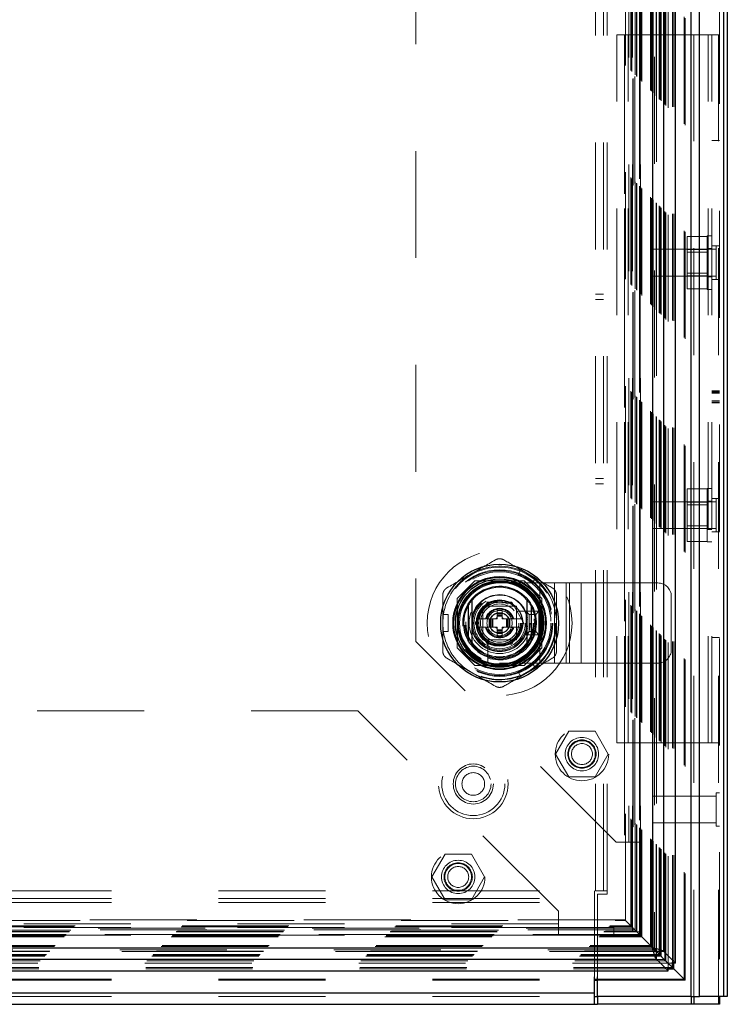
# Model space of a CAD drawing. Header units: inches. Extents: x 0.2 to 10.8, y 0.2 to 8.2.
# Tile 41 of 86: x 3.948 to 4.609, y 3.043 to 3.964. Entities that reach past the tile are written whole.
import ezdxf

# ---------------------------------------------------------------- set-up
doc = ezdxf.new("R2010")
doc.units = ezdxf.units.IN
doc.header["$MEASUREMENT"] = 0
doc.linetypes.add('HIDDEN', pattern=[0.075, 0.05, -0.025])
doc.layers.add('SLD-0', color=179, linetype='Continuous')

msp = doc.modelspace()

# ---------------------------------------------------------------- linework, layer by layer
at = {"layer": 'SLD-0', "linetype": 'HIDDEN', "lineweight": 18}
for p, q in [((4.601152, 3.049848), (4.601152, 5.383427)), ((4.602207, 5.384843), (4.602207, 3.049848)), ((4.575716, 3.049848), (4.575716, 5.372348)), ((4.578261, 3.049848), (4.578261, 5.372658)), ((4.569012, 3.066208), (4.569012, 5.356467)), ((4.57012, 3.065113), (4.57012, 5.357563)), ((4.545821, 3.089387), (4.545821, 5.333273)), ((4.54631, 3.088911), (4.54631, 5.333765)), ((4.546489, 3.088731), (4.546489, 5.333945)), ((4.547466, 3.087754), (4.547466, 5.334921)), ((4.55088, 3.084336), (4.55088, 5.338337)), ((4.551966, 3.083254), (4.551966, 5.339421)), ((4.554008, 3.081173), (4.554008, 5.341503)), ((4.558048, 3.082132), (4.558048, 5.340543)), ((4.559408, 3.082004), (4.559408, 5.340672)), ((4.537687, 3.097534), (4.537687, 5.325142)), ((4.538564, 3.096657), (4.538564, 5.326019)), ((4.539562, 5.327067), (4.539562, 3.095609)), ((4.540126, 3.095094), (4.540126, 5.327582)), ((4.541476, 5.328928), (4.541476, 3.093751)), ((4.542909, 3.092311), (4.542909, 5.330365)), ((4.54307, 5.330528), (4.54307, 3.092148)), ((4.543107, 3.092074), (4.543107, 5.330601)), ((4.527369, 5.314836), (4.527369, 3.107803)), ((4.527426, 3.107794), (4.527426, 5.314881)), ((4.527926, 3.107294), (4.527926, 5.315381)), ((4.527926, 5.315381), (4.527926, 3.107294)), ((4.528171, 3.107077), (4.528171, 5.31559)), ((4.528426, 3.106794), (4.528426, 5.315881)), ((4.529426, 3.105794), (4.529426, 5.316881)), ((4.519203, 3.116018), (4.519203, 5.306658)), ((4.52013, 3.11509), (4.52013, 5.307586)), ((4.520979, 5.308458), (4.520979, 3.114219)), ((4.522926, 5.310381), (4.522926, 3.112294)), ((4.523272, 3.111948), (4.523272, 5.310727)), ((4.524387, 3.110833), (4.524387, 5.311842)), ((4.524676, 3.110544), (4.524676, 5.312131)), ((4.524676, 3.110544), (4.524676, 5.312131)), ((4.51342, 5.300874), (4.51342, 3.121803)), ((4.514294, 3.120926), (4.514294, 5.301749)), ((4.486307, 3.148748), (4.486307, 5.273848)), ((4.493507, 3.148748), (4.493507, 5.273848)), ((4.497107, 3.148748), (4.497107, 5.273848)), ((4.497107, 3.148748), (4.497107, 5.273848)), ((4.517299, 5.228288), (4.517299, 3.194388)), ((4.517299, 5.228288), (4.517299, 3.194388)), ((4.520899, 5.228288), (4.520899, 3.194388)), ((4.528099, 5.228288), (4.528099, 3.194388)), ((4.318099, 5.040788), (4.318099, 3.381888)), ((4.506007, 3.287148), (4.506007, 3.949348)), ((4.506007, 3.949348), (4.513207, 3.949348)), ((4.513207, 3.287148), (4.513207, 3.949348)), ((4.516807, 3.949348), (4.513207, 3.949348)), ((4.516807, 3.287148), (4.516807, 3.949348)), ((4.516807, 3.287148), (4.516807, 3.949348)), ((4.591407, 3.949348), (4.516807, 3.949348)), ((4.591407, 3.287148), (4.591407, 3.949348)), ((4.602207, 3.949348), (4.591407, 3.949348)), ((4.591407, 3.287148), (4.591407, 3.949348)), ((4.595007, 3.287148), (4.595007, 3.949348)), ((4.602207, 3.85066), (4.595007, 3.85066)), ((4.590507, 3.760943), (4.572007, 3.760943)), ((4.572007, 3.760943), (4.572007, 3.748645)), ((4.590507, 3.711348), (4.590507, 3.761348)), ((4.595007, 3.761348), (4.590507, 3.761348)), ((4.539707, 3.748848), (4.539707, 3.723848)), ((4.599082, 3.748848), (4.539707, 3.748848)), ((4.590507, 3.748645), (4.572007, 3.748645)), ((4.572007, 3.748645), (4.572007, 3.72405)), ((4.595007, 3.749598), (4.590507, 3.749598)), ((4.602207, 3.751973), (4.595007, 3.751973)), ((4.599082, 3.751973), (4.599082, 3.720723)), ((4.590507, 3.746143), (4.572007, 3.746143)), ((4.539707, 3.723848), (4.599082, 3.723848)), ((4.572007, 3.726553), (4.590507, 3.726553)), ((4.590507, 3.72405), (4.572007, 3.72405)), ((4.572007, 3.72405), (4.572007, 3.711752)), ((4.590507, 3.723098), (4.595007, 3.723098)), ((4.590507, 3.711752), (4.572007, 3.711752)), ((4.602207, 3.720723), (4.595007, 3.720723)), ((4.493507, 3.706998), (4.486307, 3.706998)), ((4.590507, 3.711348), (4.595007, 3.711348)), ((4.486307, 3.701998), (4.493507, 3.701998)), ((4.602207, 3.616588), (4.595007, 3.616588)), ((4.602207, 3.616108), (4.595007, 3.616108)), ((4.602207, 3.61582), (4.595007, 3.61582)), ((4.602207, 3.614835), (4.595007, 3.614835)), ((4.602207, 3.614321), (4.595007, 3.614321)), ((4.602207, 3.607019), (4.595007, 3.607019)), ((4.602207, 3.605789), (4.595007, 3.605789)), ((4.595007, 3.605528), (4.602207, 3.605528)), ((4.602207, 3.605328), (4.595007, 3.605328)), ((4.486307, 3.534498), (4.493507, 3.534498)), ((4.486307, 3.529498), (4.493507, 3.529498)), ((4.590507, 3.524743), (4.572007, 3.524743)), ((4.572007, 3.524743), (4.572007, 3.512445)), ((4.590507, 3.475148), (4.590507, 3.525148)), ((4.595007, 3.525148), (4.590507, 3.525148)), ((4.539707, 3.512648), (4.539707, 3.487648)), ((4.599082, 3.512648), (4.539707, 3.512648)), ((4.590507, 3.512445), (4.572007, 3.512445)), ((4.572007, 3.512445), (4.572007, 3.48785)), ((4.590507, 3.509943), (4.572007, 3.509943)), ((4.595007, 3.513398), (4.590507, 3.513398)), ((4.602207, 3.515773), (4.595007, 3.515773)), ((4.599082, 3.515773), (4.599082, 3.484523)), ((4.539707, 3.487648), (4.599082, 3.487648)), ((4.572007, 3.490353), (4.590507, 3.490353)), ((4.590507, 3.48785), (4.572007, 3.48785)), ((4.572007, 3.48785), (4.572007, 3.475552)), ((4.590507, 3.486898), (4.595007, 3.486898)), ((4.602207, 3.484523), (4.595007, 3.484523)), ((4.590507, 3.475552), (4.572007, 3.475552)), ((4.590507, 3.475148), (4.595007, 3.475148)), ((4.413726, 3.444786), (4.416285, 3.449217)), ((4.413726, 3.444786), (4.427364, 3.436912)), ((4.429923, 3.441343), (4.416285, 3.449217)), ((4.373249, 3.438621), (4.356799, 3.422171)), ((4.373429, 3.438801), (4.373249, 3.438621)), ((4.419449, 3.438621), (4.373249, 3.438621)), ((4.419629, 3.438801), (4.373429, 3.438801)), ((4.414571, 3.438621), (4.378487, 3.438621)), ((4.396527, 3.436753), (4.434027, 3.436753)), ((4.435899, 3.422171), (4.419449, 3.438621)), ((4.436079, 3.422351), (4.419629, 3.438801)), ((4.427364, 3.436912), (4.429923, 3.441343)), ((4.434027, 3.361753), (4.434027, 3.436753)), ((4.434027, 3.436753), (4.461839, 3.436753)), ((4.434027, 3.361753), (4.434027, 3.436753)), ((4.447933, 3.361753), (4.447933, 3.436753)), ((4.4588, 3.361753), (4.4588, 3.436753)), ((4.461839, 3.361753), (4.461839, 3.436753)), ((4.461839, 3.436753), (4.472706, 3.436753)), ((4.472706, 3.361753), (4.472706, 3.436753)), ((4.472706, 3.436753), (4.486612, 3.436753)), ((4.486612, 3.361753), (4.486612, 3.436753)), ((4.486612, 3.436753), (4.544527, 3.436753)), ((4.486612, 3.361753), (4.486612, 3.436753)), ((4.356799, 3.422171), (4.356799, 3.375972)), ((4.356979, 3.422351), (4.356979, 3.376151)), ((4.357159, 3.417293), (4.357159, 3.381209)), ((4.373799, 3.399251), (4.385164, 3.418936)), ((4.385164, 3.418936), (4.407894, 3.418936)), ((4.407894, 3.418936), (4.419259, 3.399251)), ((4.435899, 3.375972), (4.435899, 3.422171)), ((4.435899, 3.381209), (4.435899, 3.417293)), ((4.436079, 3.376151), (4.436079, 3.422351)), ((4.557027, 3.374253), (4.557027, 3.424253)), ((4.380777, 3.415003), (4.380777, 3.383503)), ((4.412277, 3.415003), (4.380777, 3.415003)), ((4.380781, 3.410731), (4.380781, 3.387771)), ((4.408009, 3.414999), (4.385049, 3.414999)), ((4.394167, 3.411062), (4.394167, 3.408897)), ((4.394167, 3.411062), (4.398891, 3.411062)), ((4.394167, 3.408897), (4.398891, 3.408897)), ((4.394167, 3.408897), (4.394167, 3.408109)), ((4.394167, 3.408109), (4.398891, 3.408109)), ((4.394167, 3.408109), (4.394167, 3.407763)), ((4.394167, 3.407763), (4.394167, 3.406487)), ((4.394167, 3.407763), (4.398891, 3.407763)), ((4.398891, 3.411062), (4.398891, 3.408897)), ((4.398891, 3.408897), (4.398891, 3.408109)), ((4.398891, 3.408109), (4.398891, 3.407763)), ((4.398891, 3.407763), (4.398891, 3.406487)), ((4.412277, 3.383503), (4.412277, 3.415003)), ((4.412277, 3.387771), (4.412277, 3.410731)), ((4.429166, 3.410275), (4.412838, 3.410275)), ((4.421277, 3.388253), (4.421277, 3.410253)), ((4.424277, 3.407253), (4.421277, 3.410253)), ((4.421277, 3.410253), (4.433277, 3.410253)), ((4.430277, 3.407253), (4.433277, 3.410253)), ((4.433277, 3.410253), (4.433277, 3.388253)), ((4.343379, 3.407125), (4.348496, 3.407125)), ((4.343379, 3.391377), (4.343379, 3.407125)), ((4.348496, 3.391377), (4.348496, 3.407125)), ((4.385164, 3.379566), (4.373799, 3.399251)), ((4.386883, 3.403188), (4.376072, 3.403188)), ((4.386883, 3.403188), (4.386883, 3.395314)), ((4.387671, 3.403188), (4.386883, 3.403188)), ((4.387671, 3.403188), (4.387671, 3.395314)), ((4.388017, 3.403188), (4.387671, 3.403188)), ((4.389293, 3.403188), (4.388017, 3.403188)), ((4.388017, 3.403188), (4.388017, 3.395314)), ((4.390128, 3.403188), (4.389293, 3.403188)), ((4.389293, 3.403188), (4.389293, 3.395314)), ((4.390128, 3.403188), (4.390128, 3.395314)), ((4.394167, 3.403188), (4.390128, 3.403188)), ((4.394167, 3.406487), (4.394167, 3.405652)), ((4.394167, 3.406487), (4.398891, 3.406487)), ((4.394167, 3.405652), (4.394167, 3.403188)), ((4.394167, 3.405652), (4.398891, 3.405652)), ((4.398891, 3.406487), (4.398891, 3.405652)), ((4.398891, 3.405652), (4.398891, 3.403188)), ((4.402929, 3.403188), (4.398891, 3.403188)), ((4.402929, 3.403188), (4.402929, 3.395314)), ((4.403765, 3.403188), (4.402929, 3.403188)), ((4.405041, 3.403188), (4.403765, 3.403188)), ((4.403765, 3.403188), (4.403765, 3.395314)), ((4.405041, 3.403188), (4.405041, 3.395314)), ((4.405387, 3.403188), (4.405041, 3.403188)), ((4.405387, 3.403188), (4.405387, 3.395314)), ((4.406175, 3.403188), (4.405387, 3.403188)), ((4.406175, 3.403188), (4.406175, 3.395314)), ((4.416986, 3.403188), (4.406175, 3.403188)), ((4.419259, 3.399251), (4.407894, 3.379566)), ((4.416986, 3.403188), (4.416879, 3.403374)), ((4.424277, 3.391253), (4.424277, 3.407253)), ((4.424277, 3.407253), (4.430277, 3.407253)), ((4.430277, 3.407253), (4.430277, 3.391253)), ((4.343379, 3.391377), (4.348496, 3.391377)), ((4.386883, 3.395314), (4.376072, 3.395314)), ((4.387671, 3.395314), (4.386883, 3.395314)), ((4.388017, 3.395314), (4.387671, 3.395314)), ((4.389293, 3.395314), (4.388017, 3.395314)), ((4.390128, 3.395314), (4.389293, 3.395314)), ((4.394167, 3.395314), (4.390128, 3.395314)), ((4.394167, 3.395314), (4.394167, 3.392851)), ((4.394167, 3.392851), (4.398891, 3.392851)), ((4.394167, 3.392851), (4.394167, 3.392015)), ((4.394167, 3.392015), (4.398891, 3.392015)), ((4.394167, 3.392015), (4.394167, 3.390739)), ((4.394167, 3.390739), (4.398891, 3.390739)), ((4.394167, 3.390739), (4.394167, 3.390393)), ((4.394167, 3.390393), (4.398891, 3.390393)), ((4.394167, 3.390393), (4.394167, 3.389605)), ((4.394167, 3.389605), (4.398891, 3.389605)), ((4.394167, 3.389605), (4.394167, 3.38744)), ((4.402929, 3.395314), (4.398891, 3.395314)), ((4.398891, 3.395314), (4.398891, 3.392851)), ((4.398891, 3.392851), (4.398891, 3.392015)), ((4.398891, 3.392015), (4.398891, 3.390739)), ((4.398891, 3.390739), (4.398891, 3.390393)), ((4.398891, 3.390393), (4.398891, 3.389605)), ((4.398891, 3.389605), (4.398891, 3.38744)), ((4.403765, 3.395314), (4.402929, 3.395314)), ((4.405041, 3.395314), (4.403765, 3.395314)), ((4.405387, 3.395314), (4.405041, 3.395314)), ((4.406175, 3.395314), (4.405387, 3.395314)), ((4.416986, 3.395314), (4.406175, 3.395314)), ((4.416879, 3.395128), (4.416986, 3.395314)), ((4.424277, 3.391253), (4.421277, 3.388253)), ((4.430277, 3.391253), (4.424277, 3.391253)), ((4.430277, 3.391253), (4.433277, 3.388253)), ((4.505599, 3.194388), (4.318099, 3.381888)), ((4.380777, 3.383503), (4.412277, 3.383503)), ((4.385049, 3.383503), (4.408009, 3.383503)), ((4.385505, 3.382942), (4.385505, 3.366614)), ((4.394167, 3.38744), (4.398891, 3.38744)), ((4.433277, 3.388253), (4.421277, 3.388253)), ((4.602207, 3.385835), (4.595007, 3.385835)), ((4.356799, 3.375972), (4.373249, 3.359521)), ((4.356979, 3.376151), (4.373429, 3.359701)), ((4.407894, 3.379566), (4.385164, 3.379566)), ((4.419449, 3.359521), (4.435899, 3.375972)), ((4.435899, 3.375972), (4.436079, 3.376151)), ((4.396527, 3.361753), (4.434027, 3.361753)), ((4.427364, 3.361591), (4.413726, 3.353717)), ((4.429923, 3.357159), (4.427364, 3.361591)), ((4.434027, 3.361753), (4.461839, 3.361753)), ((4.461839, 3.361753), (4.472706, 3.361753)), ((4.472706, 3.361753), (4.486612, 3.361753)), ((4.486612, 3.361753), (4.544527, 3.361753)), ((4.373249, 3.359521), (4.419449, 3.359521)), ((4.373429, 3.359701), (4.419629, 3.359701)), ((4.378487, 3.359881), (4.414571, 3.359881)), ((4.416285, 3.349285), (4.413726, 3.353717)), ((4.429923, 3.357159), (4.416285, 3.349285)), ((4.264099, 3.317171), (2.954599, 3.317171)), ((4.451599, 3.129671), (4.264099, 3.317171)), ((4.461201, 3.298021), (4.448904, 3.276721)), ((4.485797, 3.298021), (4.461201, 3.298021)), ((4.498094, 3.276721), (4.485797, 3.298021)), ((4.506007, 3.287148), (4.513207, 3.287148)), ((4.516807, 3.287148), (4.513207, 3.287148)), ((4.591407, 3.287148), (4.516807, 3.287148)), ((4.602207, 3.287148), (4.591407, 3.287148)), ((4.448904, 3.276721), (4.461201, 3.255421)), ((4.485797, 3.255421), (4.498094, 3.276721)), ((4.528449, 3.1068), (4.528444, 3.271093)), ((4.461201, 3.255421), (4.485797, 3.255421)), ((4.539707, 3.237348), (4.539707, 3.212348)), ((4.599082, 3.237348), (4.539707, 3.237348)), ((4.599082, 3.240473), (4.599082, 3.209223)), ((4.602207, 3.240473), (4.599082, 3.240473)), ((4.539707, 3.212348), (4.599082, 3.212348)), ((4.599082, 3.209223), (4.602207, 3.209223)), ((4.517299, 3.194388), (4.505599, 3.194388)), ((4.528099, 3.194388), (4.517299, 3.194388)), ((4.520899, 3.194388), (4.520899, 3.110388)), ((4.528099, 3.194388), (4.528099, 3.110388)), ((4.345501, 3.183071), (4.333204, 3.161771)), ((4.370097, 3.183071), (4.345501, 3.183071)), ((4.382394, 3.161771), (4.370097, 3.183071)), ((4.333204, 3.161771), (4.345501, 3.140471)), ((4.370097, 3.140471), (4.382394, 3.161771)), ((2.733698, 3.148748), (4.485116, 3.148748)), ((2.733698, 3.141548), (4.485116, 3.141548)), ((4.485116, 3.137948), (4.485116, 3.148748)), ((4.497107, 3.148748), (4.486307, 3.148748)), ((4.488107, 3.068249), (4.488107, 3.145748)), ((4.488107, 3.145748), (4.497107, 3.145748)), ((4.497107, 3.145748), (4.497107, 3.148748)), ((2.733698, 3.137948), (4.485116, 3.137948)), ((2.733698, 3.137948), (4.485116, 3.137948)), ((4.345501, 3.140471), (4.370097, 3.140471)), ((4.485116, 3.068249), (4.485116, 3.137948)), ((4.451599, 3.117971), (4.451599, 3.129671)), ((4.521302, 3.113938), (2.697433, 3.113938)), ((4.521236, 3.113991), (2.697521, 3.113991)), ((2.698635, 3.11509), (4.52013, 3.11509)), ((2.699562, 3.116018), (4.519203, 3.116018)), ((2.704471, 3.120926), (4.514294, 3.120926)), ((4.51344, 3.121807), (2.705332, 3.121807)), ((4.451599, 3.117971), (2.767099, 3.117971)), ((4.451599, 3.117971), (2.767099, 3.117971)), ((4.451599, 3.114371), (2.767099, 3.114371)), ((4.451599, 3.107171), (4.451599, 3.117971)), ((4.503399, 3.114371), (4.451599, 3.114371)), ((4.503399, 3.114371), (4.503399, 3.107171)), ((4.519203, 3.116018), (4.514294, 3.120926)), ((4.52013, 3.11509), (4.519203, 3.116018)), ((4.521365, 3.113855), (4.52013, 3.11509)), ((2.689339, 3.105794), (4.529426, 3.105794)), ((2.690339, 3.106794), (4.528426, 3.106794)), ((2.690368, 3.106787), (4.528415, 3.106787)), ((2.690538, 3.106985), (4.528215, 3.106985)), ((2.690839, 3.107294), (4.527926, 3.107294)), ((2.690839, 3.107294), (4.527926, 3.107294)), ((4.527454, 3.10781), (2.691299, 3.10781)), ((2.691339, 3.107794), (4.527426, 3.107794)), ((2.694089, 3.110544), (4.524676, 3.110544)), ((2.694089, 3.110544), (4.524676, 3.110544)), ((2.694378, 3.110833), (4.524387, 3.110833)), ((2.695493, 3.111948), (4.523272, 3.111948)), ((4.522926, 3.112294), (2.695839, 3.112294)), ((4.451599, 3.107171), (2.767099, 3.107171)), ((4.503399, 3.107171), (4.451599, 3.107171)), ((4.528099, 3.110388), (4.520899, 3.110388)), ((4.528426, 3.106794), (4.524387, 3.110833)), ((4.528415, 3.106805), (4.52842, 3.1068)), ((4.529426, 3.105794), (4.528426, 3.106794)), ((2.678638, 3.095094), (4.540126, 3.095094)), ((2.679203, 3.095609), (4.539562, 3.095609)), ((2.680201, 3.096657), (4.538564, 3.096657)), ((2.681078, 3.097534), (4.537687, 3.097534)), ((4.538564, 3.096657), (4.537687, 3.097534)), ((4.53975, 3.09547), (4.538564, 3.096657)), ((2.671299, 3.087754), (4.547466, 3.087754)), ((2.672276, 3.088731), (4.546489, 3.088731)), ((2.672455, 3.088911), (4.54631, 3.088911)), ((2.672733, 3.089183), (4.546015, 3.089183)), ((4.543198, 3.092035), (2.67557, 3.092035)), ((2.675669, 3.092063), (4.543096, 3.092063)), ((2.675856, 3.092311), (4.542909, 3.092311)), ((4.541486, 3.093713), (2.677279, 3.093713)), ((2.664768, 3.081162), (4.553997, 3.081162)), ((2.665728, 3.077172), (4.553037, 3.077172)), ((2.666799, 3.083254), (4.551966, 3.083254)), ((2.66798, 3.084442), (4.550781, 3.084442)), ((4.553339, 3.081881), (4.551966, 3.083254)), ((4.553287, 3.081872), (4.553997, 3.081162)), ((4.554008, 3.081173), (4.553299, 3.081882)), ((4.553997, 3.07457), (4.553997, 3.081162)), ((4.560626, 3.081173), (4.554008, 3.081173)), ((4.555449, 3.079771), (4.559431, 3.075789)), ((2.6656, 3.075812), (4.553165, 3.075812)), ((4.569012, 3.066208), (4.567033, 3.068198)), ((2.733698, 3.066208), (4.485116, 3.066208)), ((2.733698, 3.065089), (4.485116, 3.065089)), ((4.488107, 3.066208), (4.569012, 3.066208)), ((4.488107, 3.065089), (4.57011, 3.065089)), ((2.733698, 3.053448), (4.485116, 3.053448)), ((2.733698, 3.049848), (4.485116, 3.049848))]:
    msp.add_line(p, q, dxfattribs=at)
at = {"layer": 'SLD-0', "linetype": 'Continuous', "lineweight": 25}
for p, q in [((4.606244, 3.049848), (4.606244, 5.383427)), ((4.609407, 5.384843), (4.609407, 3.049848)), ((4.575716, 3.049848), (4.575716, 5.372348)), ((4.583352, 3.049848), (4.583352, 5.372658)), ((4.561099, 3.081173), (4.561099, 5.341503)), ((4.539562, 5.327067), (4.539562, 3.095609)), ((4.550198, 3.092074), (4.550198, 5.330601)), ((4.367001, 3.415677), (4.367001, 3.382826)), ((4.426056, 3.415677), (4.426056, 3.382826)), ((2.679203, 3.095609), (4.539562, 3.095609)), ((4.543126, 3.092094), (4.53975, 3.09547)), ((4.543096, 3.084973), (4.543096, 3.092063)), ((4.543096, 3.092063), (4.553287, 3.081872)), ((4.550198, 3.092074), (4.543107, 3.092074)), ((4.553299, 3.081882), (4.543107, 3.092074)), ((4.561099, 3.081173), (4.550198, 3.092074)), ((2.675669, 3.084973), (4.543096, 3.084973)), ((4.543096, 3.084973), (4.553997, 3.074071)), ((4.553037, 3.077172), (4.558048, 3.077172)), ((4.558048, 3.077172), (4.553339, 3.081881)), ((4.558048, 3.077172), (4.558048, 3.082132)), ((4.559408, 3.075812), (4.558048, 3.077172)), ((4.559408, 3.075812), (4.559408, 3.082004)), ((4.561099, 3.081173), (4.560626, 3.081173)), ((2.664768, 3.074071), (4.553997, 3.074071)), ((4.485116, 3.053448), (4.485116, 3.068249)), ((4.488107, 3.049848), (4.488107, 3.068249)), ((4.553165, 3.075812), (4.559408, 3.075812)), ((4.553997, 3.074071), (4.553997, 3.07457)), ((4.485116, 3.066208), (4.488107, 3.066208)), ((4.485116, 3.065089), (4.488107, 3.065089)), ((2.733698, 3.053448), (4.485116, 3.053448)), ((4.485116, 3.042648), (4.485116, 3.053448)), ((4.485116, 3.049848), (4.488107, 3.049848)), ((4.575716, 3.049848), (4.488107, 3.049848)), ((4.488116, 3.049848), (4.488116, 3.042648)), ((4.575716, 3.049848), (4.583352, 3.049848)), ((4.57572, 3.049848), (4.57572, 3.042648)), ((4.578262, 3.049848), (4.578262, 3.042648)), ((4.606244, 3.049848), (4.583352, 3.049848)), ((4.601154, 3.049848), (4.601154, 3.042648)), ((4.602207, 3.049848), (4.602207, 3.042648)), ((4.609407, 3.049848), (4.606244, 3.049848)), ((2.733698, 3.042648), (4.485116, 3.042648)), ((4.485116, 3.042648), (4.488116, 3.042648)), ((4.57572, 3.042648), (4.488116, 3.042648)), ((4.578262, 3.042648), (4.57572, 3.042648)), ((4.601154, 3.042648), (4.578262, 3.042648)), ((4.602207, 3.042648), (4.601154, 3.042648))]:
    msp.add_line(p, q, dxfattribs=at)
at = {"layer": 'SLD-0', "linetype": 'HIDDEN', "lineweight": 18, "flags": 128}
for points in [[(4.423104, 3.44528), (4.416868, 3.448355), (4.415991, 3.448709)], [(4.42963, 3.440835), (4.428884, 3.441418), (4.423104, 3.44528)], [(4.343966, 3.407125), (4.343834, 3.406189), (4.343379, 3.399251)], [(4.343379, 3.399251), (4.343834, 3.392314), (4.343966, 3.391377)], [(4.415991, 3.349793), (4.416868, 3.350147), (4.423104, 3.353222)], [(4.423104, 3.353222), (4.428884, 3.357085), (4.42963, 3.357667)]]:
    msp.add_lwpolyline(points, dxfattribs=at)
at = {"layer": 'SLD-0', "linetype": 'HIDDEN', "lineweight": 18}
for centre, radius in [((4.396529, 3.399251), 0.0677), ((4.396399, 3.399038), 0.0525), ((4.396529, 3.399251), 0.049839), ((4.396529, 3.399251), 0.049803), ((4.396529, 3.399251), 0.049072), ((4.396529, 3.399251), 0.048031), ((4.396529, 3.399251), 0.043504), ((4.396529, 3.399251), 0.043307), ((4.396529, 3.399251), 0.040551), ((4.396529, 3.399251), 0.04011), ((4.396529, 3.399251), 0.038386), ((4.396529, 3.399251), 0.03248), ((4.396529, 3.399251), 0.031693), ((4.396529, 3.399251), 0.031693), ((4.396529, 3.399251), 0.031496), ((4.396529, 3.399251), 0.028543), ((4.396529, 3.399251), 0.025197), ((4.396529, 3.399251), 0.024016), ((4.396529, 3.399251), 0.020669), ((4.396529, 3.399251), 0.019685), ((4.396529, 3.399251), 0.019488), ((4.396529, 3.399251), 0.017913), ((4.396529, 3.399251), 0.011811), ((4.396529, 3.399251), 0.009679), ((4.396529, 3.399251), 0.009396), ((4.473499, 3.276721), 0.025), ((4.473499, 3.276721), 0.015625), ((4.473499, 3.276721), 0.01325), ((4.473499, 3.276721), 0.0125), ((4.371907, 3.248748), 0.0325), ((4.473499, 3.276721), 0.009795), ((4.371907, 3.248748), 0.0295), ((4.371907, 3.248748), 0.0295), ((4.371907, 3.248748), 0.01875), ((4.371907, 3.248748), 0.0166), ((4.371907, 3.248748), 0.0106), ((4.357799, 3.161771), 0.025), ((4.357799, 3.161771), 0.015625), ((4.357799, 3.161771), 0.01325), ((4.357799, 3.161771), 0.0125), ((4.357799, 3.161771), 0.009795)]:
    msp.add_circle(centre, radius, dxfattribs=at)
at = {"layer": 'SLD-0', "linetype": 'Continuous', "lineweight": 25}
for radius in [0.055118, 0.043538, 0.042981, 0.041339, 0.03937, 0.038526, 0.021654]:
    msp.add_circle((4.396529, 3.399251), radius, dxfattribs=at)
at = {"layer": 'SLD-0', "linetype": 'HIDDEN', "lineweight": 18}
for centre, radius, start, end in [((4.396529, 3.399251), 0.05315, 120, 171.480376), ((4.396529, 3.399251), 0.05315, 68.519624, 120), ((4.396527, 3.399253), 0.0375, 90, 270), ((4.396529, 3.399251), 0.05315, 0, 51.480376), ((4.544527, 3.424253), 0.0125, 0, 90), ((4.396529, 3.399251), 0.034449, 18.662925, 251.337075), ((4.396529, 3.399251), 0.026181, 7.352847, 175.552299), ((4.396529, 3.399251), 0.026575, 10.98225, 167.559153), ((4.396529, 3.399251), 0.020763, 108.545907, 131.454093), ((4.396529, 3.399251), 0.020763, 48.545907, 71.454093), ((4.396529, 3.399251), 0.01378, 16.60155, 163.39845), ((4.396529, 3.399251), 0.012992, 17.639701, 162.360299), ((4.396529, 3.399251), 0.034449, 251.337075, 18.662925), ((4.396529, 3.399251), 0.020763, 168.545907, 169.069752), ((4.396529, 3.399251), 0.005496, 115.454832, 134.247501), ((4.396529, 3.399251), 0.005496, 45.752499, 64.545168), ((4.396529, 3.399251), 0.020763, 10.930248, 11.454093), ((4.396529, 3.399251), 0.05315, 308.519624, 0), ((4.396529, 3.399251), 0.05315, 188.519624, 240), ((4.396529, 3.399251), 0.026575, 191.900537, 270), ((4.396529, 3.399251), 0.026181, 189.036928, 270), ((4.396529, 3.399251), 0.020763, 190.930248, 191.454093), ((4.396529, 3.399251), 0.01378, 196.60155, 343.39845), ((4.396529, 3.399251), 0.012992, 197.639701, 342.360299), ((4.396529, 3.399251), 0.005496, 225.752499, 244.545168), ((4.396529, 3.399251), 0.026181, 270, 354.241248), ((4.396529, 3.399251), 0.026575, 270, 349.259312), ((4.396529, 3.399251), 0.005496, 295.454832, 314.247501), ((4.396529, 3.399251), 0.020763, 348.545907, 349.069752), ((4.396529, 3.399251), 0.020763, 228.545907, 251.454093), ((4.396529, 3.399251), 0.020763, 288.545907, 311.454093), ((4.544527, 3.374253), 0.0125, 270, 0), ((4.396529, 3.399251), 0.05315, 240, 291.480376)]:
    msp.add_arc(centre, radius, start, end, dxfattribs=at)
at = {"layer": 'SLD-0', "linetype": 'Continuous', "lineweight": 25}
for radius, start, end in [(0.033465, 40.119167, 139.880833), (0.033789, 150.913704, 209.086296), (0.033789, 330.913704, 29.086296), (0.033465, 220.119167, 319.880833)]:
    msp.add_arc((4.396529, 3.399251), radius, start, end, dxfattribs=at)
at = {"layer": 'SLD-0', "linetype": 'HIDDEN', "lineweight": 18}
for points, knots in [([(4.52131, 5.308767), (4.521319, 5.306195), (4.521344, 5.298898), (4.521365, 5.285654), (4.521378, 5.267959), (4.521379, 5.247389), (4.521373, 5.21797), (4.521368, 5.181448), (4.521373, 5.126997), (4.521371, 5.06182), (4.521372, 4.919591), (4.521371, 4.640076), (4.521371, 4.174636), (4.521372, 3.76513), (4.521371, 3.483187), (4.521373, 3.377595), (4.521367, 3.298236), (4.521371, 3.244937), (4.521378, 3.218006), (4.521379, 3.192513), (4.521366, 3.170022), (4.521335, 3.151294), (4.521292, 3.136222), (4.521246, 3.124297), (4.521211, 3.117246), (4.521197, 3.114114), (4.521196, 3.114024)], [0, 0, 0, 0, 0.0035152, 0.0099743, 0.0181041, 0.0277024, 0.0380915, 0.0583161, 0.0776251, 0.1125202, 0.1474061, 0.2720383, 0.4945898, 0.7836175, 0.8317926, 0.8799784, 0.9279504, 0.9402695, 0.9528322, 0.9647627, 0.9751157, 0.9835751, 0.9903625, 0.9957169, 0.9998773, 1, 1, 1, 1]), ([(4.595007, 3.607247), (4.596207, 3.60725), (4.598607, 3.607255), (4.601007, 3.60725), (4.602207, 3.607247)], [0, 0, 0, 0, 0.4999545, 1, 1, 1, 1]), ([(4.392592, 3.45835), (4.39319, 3.458695), (4.39382, 3.458956), (4.395148, 3.459313), (4.39584, 3.459405), (4.397211, 3.459405), (4.397907, 3.459313), (4.39923, 3.458959), (4.399868, 3.458695), (4.400466, 3.45835)], [0, 0, 0, 0, 0.25, 0.25, 0.5, 0.5, 0.75, 0.75, 1, 1, 1, 1]), ([(4.343379, 3.425391), (4.343379, 3.426081), (4.343469, 3.426758), (4.343823, 3.428086), (4.34409, 3.428731), (4.344775, 3.429919), (4.345203, 3.430476), (4.346171, 3.431444), (4.346719, 3.431865), (4.347316, 3.43221)], [0, 0, 0, 0, 0.25, 0.25, 0.5, 0.5, 0.75, 0.75, 1, 1, 1, 1]), ([(4.445742, 3.43221), (4.446339, 3.431865), (4.446881, 3.431449), (4.447854, 3.430478), (4.448279, 3.429924), (4.448965, 3.428737), (4.449234, 3.428089), (4.449588, 3.426766), (4.449679, 3.426081), (4.449679, 3.425391)], [0, 0, 0, 0, 0.25, 0.25, 0.5, 0.5, 0.75, 0.75, 1, 1, 1, 1]), ([(4.433298, 3.410275), (4.433298, 3.410275), (4.433185, 3.410275), (4.432756, 3.410275), (4.43244, 3.410275), (4.431671, 3.410275), (4.431211, 3.410275), (4.430228, 3.410275), (4.429699, 3.410275), (4.429166, 3.410275)], [0, 0, 0, 0, 0.25, 0.25, 0.5, 0.5, 0.75, 0.75, 1, 1, 1, 1]), ([(4.347316, 3.366292), (4.346719, 3.366637), (4.346177, 3.367053), (4.345204, 3.368024), (4.344779, 3.368578), (4.344093, 3.369765), (4.343824, 3.370414), (4.34347, 3.371736), (4.343379, 3.372421), (4.343379, 3.373111)], [0, 0, 0, 0, 0.25, 0.25, 0.5, 0.5, 0.75, 0.75, 1, 1, 1, 1]), ([(4.449679, 3.373111), (4.449679, 3.372421), (4.449589, 3.371744), (4.449235, 3.370416), (4.448968, 3.369771), (4.448283, 3.368583), (4.447855, 3.368026), (4.446887, 3.367058), (4.446339, 3.366637), (4.445742, 3.366292)], [0, 0, 0, 0, 0.25, 0.25, 0.5, 0.5, 0.75, 0.75, 1, 1, 1, 1]), ([(4.385505, 3.366614), (4.385505, 3.366081), (4.385505, 3.365559), (4.385505, 3.364569), (4.385505, 3.364114), (4.385505, 3.362953), (4.385505, 3.362482), (4.385505, 3.362482)], [0, 0, 0, 0, 0.25, 0.25, 0.5, 0.5, 1, 1, 1, 1]), ([(4.400466, 3.340152), (4.399868, 3.339807), (4.399237, 3.339546), (4.39791, 3.339189), (4.397218, 3.339098), (4.395847, 3.339097), (4.395151, 3.339189), (4.393828, 3.339543), (4.39319, 3.339807), (4.392592, 3.340152)], [0, 0, 0, 0, 0.25, 0.25, 0.5, 0.5, 0.75, 0.75, 1, 1, 1, 1]), ([(4.514294, 3.120926), (4.514068, 3.12115), (4.513745, 3.12147), (4.513479, 3.121749), (4.513429, 3.121818), (4.513452, 3.121799), (4.513538, 3.121697), (4.51371, 3.121504), (4.514085, 3.121152), (4.514669, 3.120567), (4.51539, 3.119827), (4.517313, 3.117915), (4.518759, 3.11646), (4.520553, 3.114667), (4.520998, 3.114222)], [0, 0, 0, 0, 0.1174285, 0.1673463, 0.1954919, 0.2223029, 0.2484681, 0.2736241, 0.3106626, 0.362793, 0.4377581, 0.4962151, 0.8750293, 1, 1, 1, 1]), ([(4.524387, 3.110833), (4.523487, 3.111728), (4.522312, 3.112898), (4.521312, 3.113917), (4.521062, 3.114169), (4.520985, 3.114229), (4.521008, 3.114226), (4.521077, 3.114172), (4.521166, 3.114078), (4.521277, 3.113952), (4.521455, 3.113762), (4.521838, 3.113388), (4.523048, 3.112164), (4.524029, 3.111187), (4.524826, 3.110394)], [0, 0, 0, 0, 0.3554786, 0.4644322, 0.5041823, 0.5338866, 0.5558316, 0.5777376, 0.5885595, 0.5995807, 0.6229076, 0.6462033, 0.7126735, 1, 1, 1, 1]), ([(4.521236, 3.113979), (4.521206, 3.114007), (4.521152, 3.114056), (4.521153, 3.114062), (4.521188, 3.114028), (4.521192, 3.114024)], [0, 0, 0, 0, 0.53704198, 0.94539709, 1, 1, 1, 1]), ([(4.527454, 3.10777), (4.527403, 3.107824), (4.527335, 3.107896), (4.52739, 3.107831), (4.527496, 3.107738), (4.527706, 3.107528), (4.52796, 3.107259), (4.528498, 3.106719), (4.529373, 3.10585), (4.53087, 3.10435), (4.533451, 3.101745), (4.534926, 3.100488), (4.536439, 3.098766), (4.536953, 3.098296), (4.537607, 3.097608), (4.538531, 3.096688), (4.539245, 3.095968), (4.539652, 3.095564), (4.539725, 3.095492)], [0, 0, 0, 0, 0.0435493, 0.0575305, 0.0768324, 0.0966074, 0.1177424, 0.1299539, 0.2011022, 0.2764984, 0.4259944, 0.7615671, 0.7801739, 0.8081497, 0.8593816, 0.9050157, 0.9829423, 1, 1, 1, 1]), ([(4.545819, 3.089387), (4.545886, 3.089315), (4.546056, 3.089136), (4.546224, 3.088988), (4.546325, 3.088899)], [0, 0, 0, 0, 0.3982096, 1, 1, 1, 1]), ([(4.550781, 3.08444), (4.550918, 3.084301), (4.551176, 3.08404), (4.55146, 3.083754), (4.5516, 3.083623), (4.551631, 3.083592), (4.551634, 3.083589), (4.551635, 3.083588), (4.551635, 3.083588), (4.551686, 3.083537), (4.551787, 3.083432), (4.551903, 3.083308), (4.551978, 3.083231), (4.552008, 3.083208), (4.551979, 3.08324), (4.551966, 3.083254)], [0, 0, 0, 0, 0.2315804, 0.433921, 0.4886894, 0.4932066, 0.495267, 0.4955152, 0.4956385, 0.495689, 0.5984639, 0.7186902, 0.8255508, 0.9179836, 1, 1, 1, 1]), ([(4.568839, 3.066382), (4.568904, 3.066317), (4.569106, 3.066115), (4.569456, 3.065772), (4.569774, 3.065425), (4.569971, 3.065246), (4.570057, 3.065168), (4.570095, 3.06511), (4.57013, 3.065075), (4.570032, 3.06523), (4.569487, 3.065752), (4.569012, 3.066208)], [0, 0, 0, 0, 0.0463808, 0.1431548, 0.2401794, 0.2691119, 0.2857911, 0.3127792, 0.345575, 0.4285224, 1, 1, 1, 1])]:
    msp.add_open_spline(points, degree=3, knots=knots, dxfattribs=at)
for points in [[(4.369954, 3.44528), (4.377529, 3.449654), (4.385072, 3.454008), (4.392592, 3.45835)], [(4.416285, 3.449217), (4.410994, 3.452271), (4.405723, 3.455315), (4.400466, 3.45835)], [(4.347316, 3.43221), (4.354836, 3.436552), (4.362379, 3.440906), (4.369954, 3.44528)], [(4.445742, 3.43221), (4.440484, 3.435245), (4.435213, 3.438289), (4.429923, 3.441343)], [(4.343379, 3.407125), (4.343379, 3.413234), (4.343379, 3.419321), (4.343379, 3.425391)], [(4.449679, 3.425391), (4.449679, 3.416708), (4.449679, 3.407998), (4.449679, 3.399251)], [(4.449679, 3.399251), (4.449679, 3.390504), (4.449679, 3.381794), (4.449679, 3.373111)], [(4.343379, 3.373111), (4.343379, 3.379182), (4.343379, 3.385268), (4.343379, 3.391377)], [(4.369954, 3.353222), (4.362379, 3.357596), (4.354836, 3.361951), (4.347316, 3.366292)], [(4.445742, 3.366292), (4.440484, 3.363257), (4.435213, 3.360214), (4.429923, 3.357159)], [(4.392592, 3.340152), (4.385072, 3.344494), (4.377529, 3.348849), (4.369954, 3.353222)], [(4.416285, 3.349285), (4.410994, 3.346231), (4.405723, 3.343187), (4.400466, 3.340152)]]:
    msp.add_open_spline(points, degree=3, dxfattribs=at)
at = {"layer": 'SLD-0', "linetype": 'Continuous', "lineweight": 25}
for points, knots in [([(4.370755, 3.420595), (4.370583, 3.420388), (4.370309, 3.420109), (4.369672, 3.419427), (4.369311, 3.419025), (4.368609, 3.418158), (4.368261, 3.417688), (4.367601, 3.416707), (4.367292, 3.416199), (4.367001, 3.415677)], [0, 0, 0, 0, 0.25, 0.25, 0.5, 0.5, 0.75, 0.75, 1, 1, 1, 1]), ([(4.370938, 3.377687), (4.370938, 3.377687), (4.370938, 3.377751), (4.370938, 3.377995), (4.370938, 3.378179), (4.370938, 3.378649), (4.370938, 3.378933), (4.370938, 3.379586), (4.370938, 3.379958), (4.370938, 3.381148), (4.370938, 3.382063), (4.370938, 3.384017), (4.370938, 3.385042), (4.370938, 3.387157), (4.370938, 3.388255), (4.370938, 3.390447), (4.370938, 3.391548), (4.370938, 3.394857), (4.370938, 3.397073), (4.370938, 3.401517), (4.370938, 3.403756), (4.370938, 3.408191), (4.370938, 3.410407), (4.370938, 3.41355), (4.370938, 3.414577), (4.370938, 3.416512), (4.370938, 3.417411), (4.370938, 3.418989), (4.370938, 3.419636), (4.370938, 3.420332), (4.370938, 3.420512), (4.370938, 3.420752), (4.370938, 3.420815), (4.370938, 3.420815)], [0, 0, 0, 0, 0.03125, 0.03125, 0.0625, 0.0625, 0.09375, 0.09375, 0.125, 0.125, 0.1875, 0.1875, 0.25, 0.25, 0.3125, 0.3125, 0.375, 0.375, 0.5, 0.5, 0.625, 0.625, 0.75, 0.75, 0.8125, 0.8125, 0.875, 0.875, 0.9375, 0.9375, 0.96875, 0.96875, 1, 1, 1, 1]), ([(4.422119, 3.420815), (4.422119, 3.420815), (4.422119, 3.420751), (4.422119, 3.420507), (4.422119, 3.420323), (4.422119, 3.419853), (4.422119, 3.41957), (4.422119, 3.418916), (4.422119, 3.418545), (4.422119, 3.417354), (4.422119, 3.41644), (4.422119, 3.414485), (4.422119, 3.41346), (4.422119, 3.411345), (4.422119, 3.410247), (4.422119, 3.408055), (4.422119, 3.406954), (4.422119, 3.403645), (4.422119, 3.401429), (4.422119, 3.396985), (4.422119, 3.394747), (4.422119, 3.390311), (4.422119, 3.388095), (4.422119, 3.384952), (4.422119, 3.383926), (4.422119, 3.38199), (4.422119, 3.381091), (4.422119, 3.379513), (4.422119, 3.378866), (4.422119, 3.37817), (4.422119, 3.37799), (4.422119, 3.37775), (4.422119, 3.377687), (4.422119, 3.377687)], [0, 0, 0, 0, 0.03125, 0.03125, 0.0625, 0.0625, 0.09375, 0.09375, 0.125, 0.125, 0.1875, 0.1875, 0.25, 0.25, 0.3125, 0.3125, 0.375, 0.375, 0.5, 0.5, 0.625, 0.625, 0.75, 0.75, 0.8125, 0.8125, 0.875, 0.875, 0.9375, 0.9375, 0.96875, 0.96875, 1, 1, 1, 1]), ([(4.426056, 3.415677), (4.425766, 3.416199), (4.425458, 3.416704), (4.424804, 3.417678), (4.424454, 3.418152), (4.423748, 3.419023), (4.423388, 3.419425), (4.422752, 3.420106), (4.422474, 3.420388), (4.422303, 3.420595)], [0, 0, 0, 0, 0.25, 0.25, 0.5, 0.5, 0.75, 0.75, 1, 1, 1, 1]), ([(4.370755, 3.377907), (4.370583, 3.378114), (4.370309, 3.378393), (4.369672, 3.379075), (4.369311, 3.379478), (4.368609, 3.380344), (4.368261, 3.380814), (4.367601, 3.381795), (4.367292, 3.382303), (4.367001, 3.382826)], [0, 0, 0, 0, 0.25, 0.25, 0.5, 0.5, 0.75, 0.75, 1, 1, 1, 1]), ([(4.426056, 3.382826), (4.425766, 3.382304), (4.425458, 3.381798), (4.424804, 3.380824), (4.424454, 3.380351), (4.423748, 3.37948), (4.423388, 3.379078), (4.422752, 3.378397), (4.422474, 3.378114), (4.422303, 3.377907)], [0, 0, 0, 0, 0.25, 0.25, 0.5, 0.5, 0.75, 0.75, 1, 1, 1, 1]), ([(4.543096, 3.084973), (4.542801, 3.085191), (4.542507, 3.085627), (4.541918, 3.086884), (4.541623, 3.087704), (4.541034, 3.089629), (4.54074, 3.090734), (4.540151, 3.093096), (4.539856, 3.094352), (4.539562, 3.095609)], [0, 0, 0, 0, 0.25, 0.25, 0.5, 0.5, 0.75, 0.75, 1, 1, 1, 1]), ([(4.539562, 3.095609), (4.539646, 3.095489), (4.539814, 3.095249), (4.540067, 3.094894), (4.540319, 3.094546), (4.540571, 3.094208), (4.540824, 3.093884), (4.541076, 3.093577), (4.541392, 3.093219), (4.541771, 3.092836), (4.542212, 3.092476), (4.542654, 3.092204), (4.542949, 3.09211), (4.543096, 3.092063)], [0, 0, 0, 0, 0.071449, 0.142898, 0.214347, 0.285796, 0.357245, 0.428694, 0.500143, 0.6251072, 0.7500715, 0.8750357, 1, 1, 1, 1]), ([(4.539562, 3.095609), (4.540818, 3.095314), (4.542075, 3.09502), (4.544436, 3.09443), (4.545541, 3.094136), (4.547466, 3.093547), (4.548286, 3.093252), (4.549543, 3.092663), (4.549979, 3.092369), (4.550198, 3.092074)], [0, 0, 0, 0, 0.25, 0.25, 0.5, 0.5, 0.75, 0.75, 1, 1, 1, 1]), ([(4.543107, 3.092074), (4.543083, 3.092159), (4.543034, 3.092327), (4.542918, 3.092579), (4.542771, 3.092832), (4.542591, 3.093084), (4.542381, 3.093337), (4.542143, 3.093589), (4.541814, 3.093904), (4.541371, 3.094283), (4.540799, 3.094725), (4.54019, 3.095167), (4.539771, 3.095461), (4.539562, 3.095609)], [0, 0, 0, 0, 0.071449, 0.14289799, 0.21434699, 0.28579598, 0.35724498, 0.42869398, 0.50014297, 0.62510723, 0.75007149, 0.87503574, 1, 1, 1, 1]), ([(4.567033, 3.068198), (4.566957, 3.068274), (4.565379, 3.069861), (4.562899, 3.072319), (4.561352, 3.073861), (4.560917, 3.074304), (4.560336, 3.074835), (4.5598, 3.075399), (4.559408, 3.075812)], [0, 0, 0, 0, 0.0198724, 0.4112127, 0.7025694, 0.7126363, 0.7894301, 1, 1, 1, 1])]:
    msp.add_open_spline(points, degree=3, knots=knots, dxfattribs=at)

doc.saveas('drawing.dxf')
